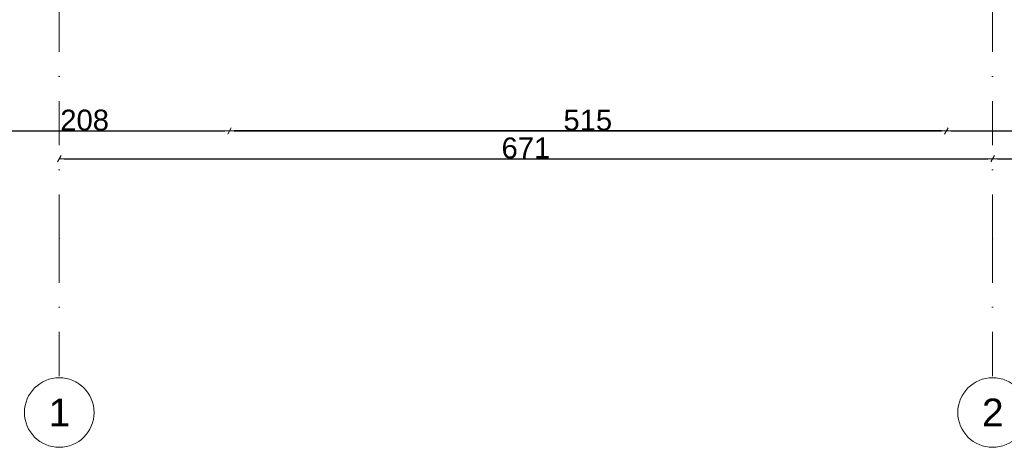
# Model space of a CAD drawing. Header units: millimetres. Extents: x 77315 to 1057463, y -108895 to -47643.
# Tile 2 of 62: x 80907 to 87981, y -108895 to -105823. Entities that reach past the tile are written whole.
import ezdxf

# ---------------------------------------------------------------- set-up
doc = ezdxf.new("R2010")
doc.units = ezdxf.units.MM
doc.header["$MEASUREMENT"] = 0
doc.linetypes.add('Dot & Dashed', pattern=[670.277762, 317.5, -176.388889, 0, -176.388874])
doc.layers.add('DIM MALY', color=7, linetype='Continuous')
doc.layers.add('Structural - Grid', color=7, linetype='Continuous')
doc.styles.add('STYL_AUTOMATYCZNY_1', font='arial.ttf')
doc.styles.add('STYL_AUTOMATYCZNY_2', font='arial.ttf')
doc.dimstyles.new('STYL_AUTOMATYCZNY__2', dxfattribs={"dimtxt": 150, "dimasz": 34.231941, "dimexe": 0.18, "dimexo": 0.0625, "dimgap": 0, "dimtad": 1, "dimtih": 1, "dimtoh": 1, "dimdec": 0, "dimlfac": 0.1, "dimzin": 0, "dimdsep": 46, "dimtxsty": 'STYL_AUTOMATYCZNY_2', "dimblk": 'ARROWHEAD_2', "dimblk1": 'ARROWHEAD_2', "dimblk2": 'ARROWHEAD_2', "dimcen": 0.09, "dimse1": 1, "dimse2": 1, "dimclrd": 7, "dimclre": 7, "dimclrt": 7, "dimadec": 0, "dimazin": 0, "dimtfac": 1, "dimtdec": 4, "dimtmove": 0, "dimatfit": 3, "dimfxl": 0, "dimtolj": 1, "dimtzin": 0, "dimarcsym": 0})

# ---------------------------------------------------------------- blocks, each defined once
blk = doc.blocks.new('ARROWHEAD_2')
at = {"color": 0, "linetype": 'Continuous', "lineweight": 0}
for p, q in [((0, 0), (-1, 0)), ((-0.38, -0.66), (0.38, 0.66))]:
    blk.add_line(p, q, dxfattribs=at)
blk = doc.blocks.new('*D367')
at = {"layer": 'Defpoints', "color": 0}
for p in [(87564.1, -105009.4), (82414.1, -105062.3), (82414.1, -106621.5)]:
    blk.add_point(p, dxfattribs=at)
at = {"layer": 'DIM MALY', "color": 7, "lineweight": -2}
blk.add_line((87529.9, -106621.5), (82448.4, -106621.5), dxfattribs=at)
at = {"layer": 'DIM MALY', "color": 7, "lineweight": -2, "xscale": 34.23194115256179, "yscale": 34.23194115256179, "zscale": 34.23194115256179, "rotation": 180}
blk.add_blockref('ARROWHEAD_2', (82414.1, -106621.5), dxfattribs=at)
at = {"layer": 'DIM MALY', "color": 7, "lineweight": -2, "xscale": 34.23194115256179, "yscale": 34.23194115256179, "zscale": 34.23194115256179}
blk.add_blockref('ARROWHEAD_2', (87564.1, -106621.5), dxfattribs=at)
at = {"layer": 'DIM MALY', "color": 7, "insert": (84988.8, -106544.9), "char_height": 150, "attachment_point": 5, "style": 'STYL_AUTOMATYCZNY_2'}
blk.add_mtext('\\A1;515', dxfattribs=at)
blk = doc.blocks.new('*D368')
at = {"layer": 'Defpoints', "color": 0}
for p in [(80333.6, -100826.1), (82414.1, -105062.3), (82414.1, -106621.5)]:
    blk.add_point(p, dxfattribs=at)
at = {"layer": 'DIM MALY', "color": 7, "lineweight": -2}
blk.add_line((80367.8, -106621.5), (82379.9, -106621.5), dxfattribs=at)
at = {"layer": 'DIM MALY', "color": 7, "lineweight": -2, "xscale": 34.23194115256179, "yscale": 34.23194115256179, "zscale": 34.23194115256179, "rotation": 180}
blk.add_blockref('ARROWHEAD_2', (80333.6, -106621.5), dxfattribs=at)
at = {"layer": 'DIM MALY', "color": 7, "lineweight": -2, "xscale": 34.23194115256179, "yscale": 34.23194115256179, "zscale": 34.23194115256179}
blk.add_blockref('ARROWHEAD_2', (82414.1, -106621.5), dxfattribs=at)
at = {"layer": 'DIM MALY', "color": 7, "insert": (81373.5, -106544.9), "char_height": 150, "attachment_point": 5, "style": 'STYL_AUTOMATYCZNY_2'}
blk.add_mtext('\\A1;208', dxfattribs=at)
blk = doc.blocks.new('*D369')
at = {"layer": 'Defpoints', "color": 0}
for p in [(87564.1, -105009.4), (82414.1, -105062.3), (87564.1, -106621.5)]:
    blk.add_point(p, dxfattribs=at)
at = {"layer": 'DIM MALY', "color": 7, "lineweight": -2}
blk.add_line((82448.4, -106621.5), (87529.9, -106621.5), dxfattribs=at)
at = {"layer": 'DIM MALY', "color": 7, "lineweight": -2, "xscale": 34.23194115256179, "yscale": 34.23194115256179, "zscale": 34.23194115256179, "rotation": 180}
blk.add_blockref('ARROWHEAD_2', (82414.1, -106621.5), dxfattribs=at)
at = {"layer": 'DIM MALY', "color": 7, "lineweight": -2, "xscale": 34.23194115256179, "yscale": 34.23194115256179, "zscale": 34.23194115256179}
blk.add_blockref('ARROWHEAD_2', (87564.1, -106621.5), dxfattribs=at)
at = {"layer": 'DIM MALY', "color": 7, "insert": (84988.8, -106544.9), "char_height": 150, "attachment_point": 5, "style": 'STYL_AUTOMATYCZNY_2'}
blk.add_mtext('\\A1;515', dxfattribs=at)
blk = doc.blocks.new('*D370')
at = {"layer": 'Defpoints', "color": 0}
for p in [(87564.1, -105009.4), (82414.1, -105062.3), (87564.1, -106621.5)]:
    blk.add_point(p, dxfattribs=at)
at = {"layer": 'DIM MALY', "color": 7, "lineweight": -2}
blk.add_line((82448.4, -106621.5), (87529.9, -106621.5), dxfattribs=at)
at = {"layer": 'DIM MALY', "color": 7, "lineweight": -2, "xscale": 34.23194115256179, "yscale": 34.23194115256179, "zscale": 34.23194115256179, "rotation": 180}
blk.add_blockref('ARROWHEAD_2', (82414.1, -106621.5), dxfattribs=at)
at = {"layer": 'DIM MALY', "color": 7, "lineweight": -2, "xscale": 34.23194115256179, "yscale": 34.23194115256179, "zscale": 34.23194115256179}
blk.add_blockref('ARROWHEAD_2', (87564.1, -106621.5), dxfattribs=at)
at = {"layer": 'DIM MALY', "color": 7, "insert": (84988.8, -106544.9), "char_height": 150, "attachment_point": 5, "style": 'STYL_AUTOMATYCZNY_2'}
blk.add_mtext('\\A1;515', dxfattribs=at)
blk = doc.blocks.new('*D371')
at = {"layer": 'Defpoints', "color": 0}
for p in [(87564.1, -105009.4), (118544.1, -105413.4), (118544.1, -106621.5)]:
    blk.add_point(p, dxfattribs=at)
at = {"layer": 'DIM MALY', "color": 7, "lineweight": -2}
blk.add_line((87598.4, -106621.5), (118509.9, -106621.5), dxfattribs=at)
at = {"layer": 'DIM MALY', "color": 7, "lineweight": -2, "xscale": 34.23194115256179, "yscale": 34.23194115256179, "zscale": 34.23194115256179, "rotation": 180}
blk.add_blockref('ARROWHEAD_2', (87564.1, -106621.5), dxfattribs=at)
at = {"layer": 'DIM MALY', "color": 7, "lineweight": -2, "xscale": 34.23194115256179, "yscale": 34.23194115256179, "zscale": 34.23194115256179}
blk.add_blockref('ARROWHEAD_2', (118544.1, -106621.5), dxfattribs=at)
at = {"layer": 'DIM MALY', "color": 7, "insert": (103054.1, -106544.9), "char_height": 150, "attachment_point": 5, "style": 'STYL_AUTOMATYCZNY_2'}
blk.add_mtext('\\A1;3098', dxfattribs=at)
blk = doc.blocks.new('*D468')
at = {"layer": 'Defpoints', "color": 0}
for p in [(87897.3, -106821.5), (87897.3, -108261.8), (81191, -108395.1)]:
    blk.add_point(p, dxfattribs=at)
at = {"layer": 'DIM MALY', "color": 7, "lineweight": -2}
blk.add_line((81225.3, -106821.5), (87863, -106821.5), dxfattribs=at)
at = {"layer": 'DIM MALY', "color": 7, "lineweight": -2, "xscale": 34.23194115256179, "yscale": 34.23194115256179, "zscale": 34.23194115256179, "rotation": 180}
blk.add_blockref('ARROWHEAD_2', (81191, -106821.5), dxfattribs=at)
at = {"layer": 'DIM MALY', "color": 7, "lineweight": -2, "xscale": 34.23194115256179, "yscale": 34.23194115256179, "zscale": 34.23194115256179}
blk.add_blockref('ARROWHEAD_2', (87897.3, -106821.5), dxfattribs=at)
at = {"layer": 'DIM MALY', "color": 7, "insert": (84543.8, -106744.9), "char_height": 150, "attachment_point": 5, "style": 'STYL_AUTOMATYCZNY_2'}
blk.add_mtext('\\A1;671', dxfattribs=at)
blk = doc.blocks.new('*D469')
at = {"layer": 'Defpoints', "color": 0}
for p in [(95367.3, -106821.5), (87897.3, -108261.8), (95367.3, -108395.1)]:
    blk.add_point(p, dxfattribs=at)
at = {"layer": 'DIM MALY', "color": 7, "lineweight": -2}
blk.add_line((87931.5, -106821.5), (95333, -106821.5), dxfattribs=at)
at = {"layer": 'DIM MALY', "color": 7, "lineweight": -2, "xscale": 34.23194115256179, "yscale": 34.23194115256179, "zscale": 34.23194115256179, "rotation": 180}
blk.add_blockref('ARROWHEAD_2', (87897.3, -106821.5), dxfattribs=at)
at = {"layer": 'DIM MALY', "color": 7, "lineweight": -2, "xscale": 34.23194115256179, "yscale": 34.23194115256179, "zscale": 34.23194115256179}
blk.add_blockref('ARROWHEAD_2', (95367.3, -106821.5), dxfattribs=at)
at = {"layer": 'DIM MALY', "color": 7, "insert": (91631.9, -106746.5), "char_height": 150, "attachment_point": 5, "style": 'STYL_AUTOMATYCZNY_2'}
blk.add_mtext('\\A1;747', dxfattribs=at)

msp = doc.modelspace()

# ---------------------------------------------------------------- linework, layer by layer
at = {"layer": 'Structural - Grid', "linetype": 'Dot & Dashed', "lineweight": 15}
for p, q in [((81191, -107395.1), (81191, -90541.9)), ((87897.3, -107395.1), (87897.3, -90541.9)), ((81191, -107395.1), (81191, -108395.1)), ((87897.3, -107395.1), (87897.3, -108395.1))]:
    msp.add_line(p, q, dxfattribs=at)
at = {"layer": 'Structural - Grid', "linetype": 'Continuous', "lineweight": 15}
for centre in [(81191, -108645.1), (87897.3, -108645.1)]:
    msp.add_circle(centre, 250, dxfattribs=at)
at = {"layer": 'Structural - Grid', "linetype": 'Dot & Dashed', "lineweight": 15}
for p in [(81191, -107395.1), (81191, -107395.1), (87897.3, -107395.1), (87897.3, -107395.1)]:
    msp.add_point(p, dxfattribs=at)

# ---------------------------------------------------------------- texts
at = {"layer": 'Structural - Grid', "lineweight": 15, "char_height": 200, "attachment_point": 1, "style": 'STYL_AUTOMATYCZNY_1'}
for s, insert in [('\\A1;{\\pql;\\pt0;\\fArial|b0|i0|c238|p0;\\W1.000000;1}', (81114.8, -108545.1)), ('\\A1;{\\pql;\\pt0;\\fArial|b0|i0|c238|p0;\\W1.000000;2}', (87821, -108545.1))]:
    msp.add_mtext(s, dxfattribs=dict(at, insert=insert))

# ---------------------------------------------------------------- dimensions: what is measured, and where the dimension line sits
at = {"layer": 'DIM MALY'}
for base, p1, p2, picture, middle in [((82414.1, -106621.5), (80333.6, -100826.1), (82414.1, -105062.3), '*D368', (81373.5, -106621.5)), ((87564.1, -106621.5), (82414.1, -105062.3), (87564.1, -105009.4), '*D369', (84988.8, -106621.5)), ((87564.1, -106621.5), (82414.1, -105062.3), (87564.1, -105009.4), '*D370', (84988.8, -106621.5)), ((118544.1, -106621.5), (87564.1, -105009.4), (118544.1, -105413.4), '*D371', (103054.1, -106621.5)), ((87897.3, -106821.5), (81191, -108395.1), (87897.3, -108261.8), '*D468', (84543.8, -106821.5)), ((95367.3, -106821.5), (87897.3, -108261.8), (95367.3, -108395.1), '*D469', (91631.9, -106821.5))]:
    dim = msp.add_linear_dim(base=base, p1=p1, p2=p2, dimstyle='STYL_AUTOMATYCZNY__2', dxfattribs=at)
    dim.commit()
    dim.dimension.update_dxf_attribs({"geometry": picture, "text_midpoint": middle, "dimtype": 160})
dim = msp.add_linear_dim(base=(82414.1, -106621.5), p1=(87564.1, -105009.4), p2=(82414.1, -105062.3), angle=180, dimstyle='STYL_AUTOMATYCZNY__2', dxfattribs=at)
dim.commit()
dim.dimension.update_dxf_attribs({"geometry": '*D367', "text_midpoint": (84988.8, -106621.5), "dimtype": 160})

doc.saveas('drawing.dxf')
